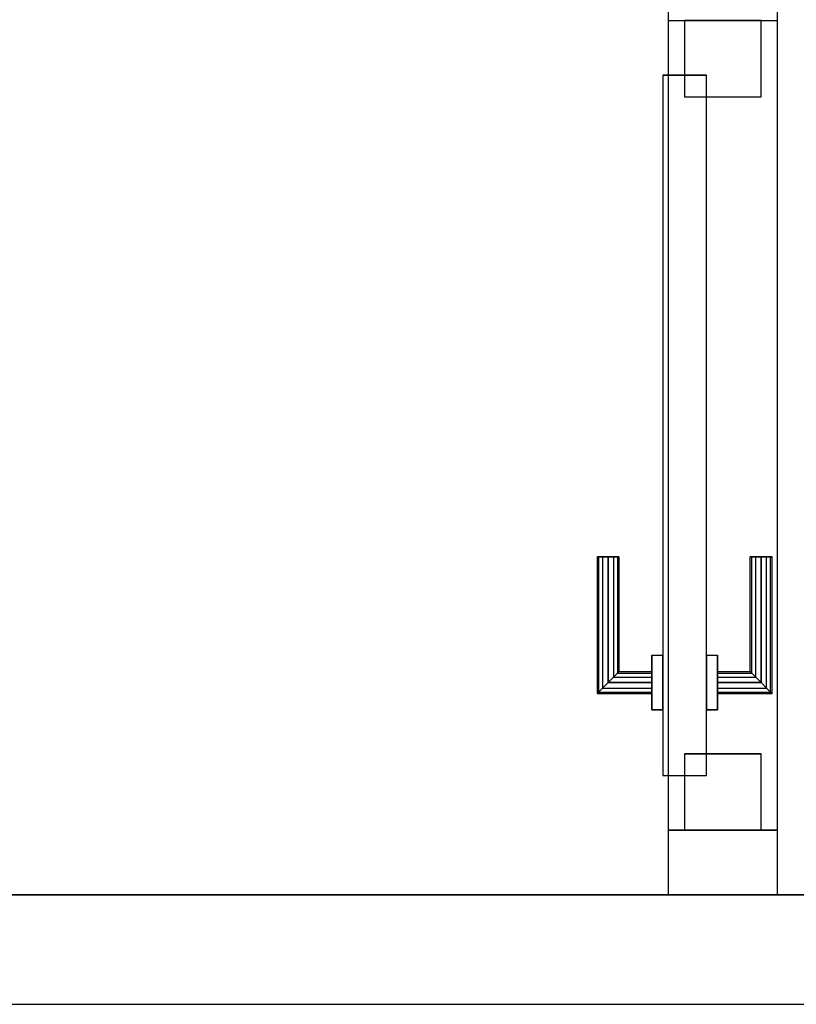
# Model space of a CAD drawing. Header units: metres. Extents: x 391.1 to 427.5, y 12.7 to 28.4.
# Tile 68 of 135: x 408.3 to 409, y 25.8 to 26.7. Entities that reach past the tile are written whole.
import ezdxf

# ---------------------------------------------------------------- set-up
doc = ezdxf.new("R2010")
doc.units = ezdxf.units.M
doc.layers.add('01_CARPINTERIA', color=5, linetype='Continuous', lineweight=25, true_color=0x0000ff)
doc.layers.add('01_SUELOS', color=7, linetype='Continuous', lineweight=25, true_color=0x007f00)
for name, color, linetype, lineweight in [('A-GENM-____-OTLN', 7, 'Continuous', 18), ('A-WALL-____-MCUT', 7, 'Continuous', 25), ('A-WALL-____-OTLN', 7, 'Continuous', 25)]:
    doc.layers.add(name, color=color, linetype=linetype, lineweight=lineweight)

# ---------------------------------------------------------------- blocks, each defined once
blk = doc.blocks.new('Family - LONDR55-XX_ZZ-ARQ-CAA-M3D-Londres55-154583-04_PCI_P1')
at = {"layer": '01_CARPINTERIA', "color": 161, "true_color": 0xaaaaff}
for p, q in [((0.12634, 0.14866), (0.125, 0.15)), ((0.125, 0.15), (0.125, 0.1)), ((0.125, 0.15), (0.12634, 0.14866)), ((0.25, 0.15), (0.125, 0.15)), ((0.13, 0.145), (0.12634, 0.14866)), ((0.12634, 0.14866), (0.12634, 0.1)), ((0.12634, 0.14866), (0.12634, 0.1)), ((0.12634, 0.14866), (0.13, 0.145)), ((0.25, 0.14866), (0.12634, 0.14866)), ((0.25, 0.14866), (0.12634, 0.14866)), ((0.135, 0.14), (0.13, 0.145)), ((0.13, 0.145), (0.13, 0.1)), ((0.13, 0.145), (0.13, 0.1)), ((0.13, 0.145), (0.135, 0.14)), ((0.25, 0.145), (0.13, 0.145)), ((0.25, 0.145), (0.13, 0.145)), ((0.25, 0.14866), (0.25, 0.15)), ((0.25, 0.15), (0.25, 0.14866)), ((0.25, 0.145), (0.25, 0.14866)), ((0.25, 0.14866), (0.25, 0.145)), ((0.25, 0.145), (0.25, 0.14)), ((0.25, 0.14), (0.25, 0.145)), ((0.135, 0.1), (0.135, 0.14)), ((0.135, 0.14), (0.135, 0.1)), ((0.135, 0.14), (0.14, 0.135)), ((0.14, 0.135), (0.135, 0.14)), ((0.135, 0.14), (0.25, 0.14)), ((0.25, 0.14), (0.135, 0.14)), ((0.14, 0.135), (0.14, 0.1)), ((0.14, 0.135), (0.14366, 0.13134)), ((0.14366, 0.13134), (0.14, 0.135)), ((0.14, 0.135), (0.14, 0.1)), ((0.25, 0.135), (0.14, 0.135)), ((0.25, 0.135), (0.14, 0.135)), ((0.25, 0.14), (0.25, 0.135)), ((0.25, 0.135), (0.25, 0.14)), ((0.25, 0.135), (0.25, 0.13134)), ((0.25, 0.13134), (0.25, 0.135)), ((0.14366, 0.13134), (0.14366, 0.1)), ((0.14366, 0.13134), (0.145, 0.13)), ((0.145, 0.13), (0.14366, 0.13134)), ((0.14366, 0.13134), (0.14366, 0.1)), ((0.25, 0.13134), (0.14366, 0.13134)), ((0.25, 0.13134), (0.14366, 0.13134)), ((0.145, 0.13), (0.145, 0.1)), ((0.25, 0.13), (0.145, 0.13)), ((0.25, 0.13134), (0.25, 0.13)), ((0.25, 0.13), (0.25, 0.13134)), ((0.16, 0.1), (0.11, 0.1)), ((0.11, 0.1), (0.16, 0.1)), ((0.11, 0.1), (0.11, 0.09)), ((0.11, 0.09), (0.11, 0.1)), ((0.12634, 0.1), (0.125, 0.1)), ((0.125, 0.1), (0.12634, 0.1)), ((0.13, 0.1), (0.12634, 0.1)), ((0.12634, 0.1), (0.13, 0.1)), ((0.135, 0.1), (0.13, 0.1)), ((0.13, 0.1), (0.135, 0.1)), ((0.14, 0.1), (0.135, 0.1)), ((0.135, 0.1), (0.14, 0.1)), ((0.14, 0.1), (0.14366, 0.1)), ((0.14366, 0.1), (0.14, 0.1)), ((0.14366, 0.1), (0.145, 0.1)), ((0.145, 0.1), (0.14366, 0.1)), ((0.16, 0.1), (0.16, 0.09)), ((0.16, 0.1), (0.16, 0.09)), ((0.69, 0.09), (0.05, 0.09)), ((0.05, 0.09), (0.05, 0.05)), ((0.69, 0.09), (0.05, 0.09)), ((0.05, 0.09), (0.05, 0.05)), ((0.16, 0.09), (0.11, 0.09)), ((0.11, 0.09), (0.16, 0.09)), ((0.69, 0.05), (0.69, 0.09)), ((0.69, 0.09), (0.69, 0.05)), ((0.07, 0.07), (0, 0.07)), ((0, 0.07), (0, 0)), ((0.07, 0.07), (0, 0.07)), ((0, 0.07), (0, 0)), ((0.07, 0), (0.07, 0.07)), ((0.07, 0.07), (0.07, 0)), ((0.74, 0.07), (0.67, 0.07)), ((0.67, 0.07), (0.67, 0)), ((0.74, 0.07), (0.67, 0.07)), ((0.67, 0.07), (0.67, 0)), ((0.74, 0), (0.74, 0.07)), ((0.74, 0.07), (0.74, 0)), ((0.05, 0.05), (0.69, 0.05)), ((0.05, 0.05), (0.69, 0.05)), ((0.11, 0.05), (0.16, 0.05)), ((0.16, 0.05), (0.11, 0.05)), ((0.11, 0.05), (0.11, 0.04)), ((0.11, 0.04), (0.11, 0.05)), ((0.16, 0.05), (0.16, 0.04)), ((0.16, 0.05), (0.16, 0.04)), ((0.11, 0.04), (0.16, 0.04)), ((0.16, 0.04), (0.11, 0.04)), ((0.12634, 0.04), (0.125, 0.04)), ((0.125, 0.04), (0.12634, 0.04)), ((0.125, 0.04), (0.125, -0.01)), ((0.13, 0.04), (0.12634, 0.04)), ((0.12634, 0.04), (0.13, 0.04)), ((0.12634, 0.04), (0.12634, -0.00866)), ((0.12634, 0.04), (0.12634, -0.00866)), ((0.13, 0.04), (0.135, 0.04)), ((0.135, 0.04), (0.13, 0.04)), ((0.13, 0.04), (0.13, -0.005)), ((0.13, 0.04), (0.13, -0.005)), ((0.135, 0.04), (0.14, 0.04)), ((0.14, 0.04), (0.135, 0.04)), ((0.135, 0), (0.135, 0.04)), ((0.135, 0.04), (0.135, 0)), ((0.14, 0.04), (0.14366, 0.04)), ((0.14366, 0.04), (0.14, 0.04)), ((0.14, 0.04), (0.14, 0.005)), ((0.14, 0.04), (0.14, 0.005)), ((0.14366, 0.04), (0.145, 0.04)), ((0.145, 0.04), (0.14366, 0.04)), ((0.14366, 0.04), (0.14366, 0.00866)), ((0.14366, 0.04), (0.14366, 0.00866)), ((0.145, 0.04), (0.145, 0.01)), ((0.145, 0.01), (0.14366, 0.00866)), ((0.14366, 0.00866), (0.145, 0.01)), ((0.145, 0.01), (0.25, 0.01)), ((0.25, 0.00866), (0.25, 0.01)), ((0.25, 0.01), (0.25, 0.00866)), ((0, 0), (0.07, 0)), ((0, 0), (0.07, 0)), ((0.13, -0.005), (0.135, 0)), ((0.135, 0), (0.13, -0.005)), ((0.14, 0.005), (0.135, 0)), ((0.135, 0), (0.14, 0.005)), ((0.25, 0), (0.135, 0)), ((0.135, 0), (0.25, 0)), ((0.14366, 0.00866), (0.14, 0.005)), ((0.14, 0.005), (0.14366, 0.00866)), ((0.14, 0.005), (0.25, 0.005)), ((0.14, 0.005), (0.25, 0.005)), ((0.14366, 0.00866), (0.25, 0.00866)), ((0.14366, 0.00866), (0.25, 0.00866)), ((0.25, 0.005), (0.25, 0.00866)), ((0.25, 0.00866), (0.25, 0.005)), ((0.25, 0.005), (0.25, 0)), ((0.25, 0), (0.25, 0.005)), ((0.25, 0), (0.25, -0.005)), ((0.25, -0.005), (0.25, 0)), ((0.67, 0), (0.74, 0)), ((0.67, 0), (0.74, 0)), ((0.125, -0.01), (0.12634, -0.00866)), ((0.12634, -0.00866), (0.125, -0.01)), ((0.12634, -0.00866), (0.13, -0.005)), ((0.13, -0.005), (0.12634, -0.00866)), ((0.12634, -0.00866), (0.25, -0.00866)), ((0.12634, -0.00866), (0.25, -0.00866)), ((0.13, -0.005), (0.25, -0.005)), ((0.13, -0.005), (0.25, -0.005)), ((0.25, -0.005), (0.25, -0.00866)), ((0.25, -0.00866), (0.25, -0.005)), ((0.25, -0.00866), (0.25, -0.01)), ((0.25, -0.01), (0.25, -0.00866)), ((0.125, -0.01), (0.25, -0.01))]:
    blk.add_line(p, q, dxfattribs=at)
blk = doc.blocks.new('Family - Porta P1-154584-04_PCI_P1')
blk.add_blockref('Family - LONDR55-XX_ZZ-ARQ-CAA-M3D-Londres55-154583-04_PCI_P1', (0, 0))
blk = doc.blocks.new('Family - LONDR55-XX_ZZ-ARQ-CAA-M3D-Londres55-154745-04_PCI_P1')
at = {"layer": '01_SUELOS', "color": 9, "true_color": 0xaad4aa}
for p, q in [((0, 0), (6.24037, 0)), ((6.24037, 0), (0, 0))]:
    blk.add_line(p, q, dxfattribs=at)
blk = doc.blocks.new('Family - Envans P1-154747-04_PCI_P1')
at = {"layer": 'A-WALL-____-MCUT', "color": 253, "true_color": 0xaaaaaa}
for p, q in [((0.05897, 0.1), (0, 0.1)), ((0, 0.1), (0, 0)), ((0.05897, 0), (0.05897, 0.1)), ((0.94897, 0.1), (0.79897, 0.1)), ((0.79897, 0.1), (0.79897, 0)), ((0, 0), (0.05897, 0)), ((0.79897, 0), (0.94897, 0))]:
    blk.add_line(p, q, dxfattribs=at)
at = {"layer": 'A-WALL-____-OTLN', "color": 253, "true_color": 0xaaaaaa}
for p, q in [((1.72, 0.1), (0, 0.1)), ((0, 0.1), (0, 0)), ((0.79897, 0.1), (0.05897, 0.1)), ((0.05897, 0.1), (0.05897, 0)), ((0.79897, 0.1), (0.79897, 0)), ((0, 0), (1.72, 0)), ((0.05897, 0), (0.79897, 0))]:
    blk.add_line(p, q, dxfattribs=at)
at = {"layer": 'A-WALL-____-OTLN', "color": 253, "lineweight": 18, "true_color": 0xaaaaaa}
blk.add_line((0, 0), (1.72, 0), dxfattribs=at)
blk = doc.blocks.new('Family - Vano de puerta P1-154749-04_PCI_P1')
at = {"layer": 'A-GENM-____-OTLN', "color": 253, "true_color": 0xaaaaaa}
for p, q in [((408.98747, 26.72843), (408.88747, 26.72843)), ((408.88747, 26.72843), (408.88747, 25.98843)), ((408.98747, 26.72843), (408.88747, 26.72843)), ((408.88747, 25.98843), (408.88747, 26.72843)), ((408.98747, 25.98843), (408.98747, 26.72843)), ((408.98747, 26.72843), (408.98747, 25.98843)), ((408.88747, 25.98843), (408.98747, 25.98843)), ((408.98747, 25.98843), (408.88747, 25.98843))]:
    blk.add_line(p, q, dxfattribs=at)
blk = doc.blocks.new('Family - Envans P1-154830-04_PCI_P1')
at = {"layer": 'A-WALL-____-MCUT', "color": 253, "true_color": 0xaaaaaa}
for p, q in [((2.69951, 0.1), (0, 0.1)), ((0, 0), (2.69951, 0))]:
    blk.add_line(p, q, dxfattribs=at)
at = {"layer": 'A-WALL-____-OTLN', "color": 253, "true_color": 0xaaaaaa}
for p, q in [((2.69951, 0.1), (0, 0.1)), ((0, 0), (2.69951, 0))]:
    blk.add_line(p, q, dxfattribs=at)
at = {"layer": 'A-WALL-____-OTLN', "color": 253, "lineweight": 18, "true_color": 0xaaaaaa}
blk.add_line((0, 0), (2.69951, 0), dxfattribs=at)
blk = doc.blocks.new('Family - LONDR55-XX_ZZ-ARQ-CAA-M3D-Londres55-154893-04_PCI_P1')
at = {"layer": '01_SUELOS', "color": 9, "true_color": 0xaad4aa}
for p, q in [((6.24037, 1.755), (0, 1.755)), ((0, 1.755), (6.24037, 1.755))]:
    blk.add_line(p, q, dxfattribs=at)
blk = doc.blocks.new('LONDR55-XX_ZZ-ARQ-CAA-M3D-Londres55_ifc-1-04_PCI_P1')
at = {"layer": '01_CARPINTERIA', "color": 253, "lineweight": 18, "true_color": 0xaaaaaa, "rotation": 90}
blk.add_blockref('Family - Porta P1-154584-04_PCI_P1', (408.97247, 25.98843), dxfattribs=at)
at = {"layer": '01_SUELOS', "color": 253, "lineweight": 18, "true_color": 0xaaaaaa}
for name, p in [('Family - LONDR55-XX_ZZ-ARQ-CAA-M3D-Londres55-154745-04_PCI_P1', (404.43662, 25.92946)), ('Family - LONDR55-XX_ZZ-ARQ-CAA-M3D-Londres55-154893-04_PCI_P1', (404.43662, 24.17446))]:
    blk.add_blockref(name, p, dxfattribs=at)
at = {"layer": 'A-GENM-____-OTLN', "color": 253, "lineweight": 18, "true_color": 0xaaaaaa}
blk.add_blockref('Family - Vano de puerta P1-154749-04_PCI_P1', (0, 0), dxfattribs=at)
at = {"layer": 'A-WALL-____-OTLN', "color": 253, "lineweight": 18, "true_color": 0xaaaaaa, "rotation": 90}
blk.add_blockref('Family - Envans P1-154747-04_PCI_P1', (408.98747, 25.92946), dxfattribs=at)
at = {"layer": 'A-WALL-____-OTLN', "color": 253, "lineweight": 18, "true_color": 0xaaaaaa}
blk.add_blockref('Family - Envans P1-154830-04_PCI_P1', (406.36621, 25.82946), dxfattribs=at)

msp = doc.modelspace()

# ---------------------------------------------------------------- block references
at = {"lineweight": 5}
msp.add_blockref('LONDR55-XX_ZZ-ARQ-CAA-M3D-Londres55_ifc-1-04_PCI_P1', (0, 0), dxfattribs=at)

doc.saveas('drawing.dxf')
